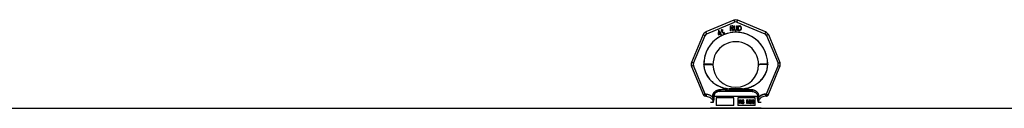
# Model space of a CAD drawing. Header units: millimetres. Extents: x 0 to 297, y 0 to 210.
# Tile 19 of 29: x 116.61 to 155.49, y 176.23 to 179.71. Entities that reach past the tile are written whole.
import ezdxf

# ---------------------------------------------------------------- set-up
doc = ezdxf.new("R2010")
doc.units = ezdxf.units.MM
doc.header["$LTSCALE"] = 16.335
doc.layers.get('0').update_dxf_attribs({"linetype": 'CONTINUOUS'})
doc.layers.add('001-M31079-X02', color=7, linetype='CONTINUOUS')
doc.layers.add('AXES_REF', color=7, linetype='CONTINUOUS')

msp = doc.modelspace()

# ---------------------------------------------------------------- linework, layer by layer
at = {"color": 7, "linetype": 'Continuous'}
msp.add_line((144.645, 176.228), (145.125, 176.228), dxfattribs=at)
at = {"layer": '001-M31079-X02', "color": 9, "linetype": 'Continuous'}
for p, q in [((144.808, 179.692), (143.706, 179.235)), ((143.737, 179.164), (144.839, 179.62)), ((144.931, 179.62), (146.033, 179.164)), ((146.063, 179.235), (144.961, 179.692)), ((143.598, 179.127), (143.141, 178.025)), ((143.215, 177.997), (143.672, 179.099)), ((146.098, 179.099), (146.554, 177.997)), ((146.171, 179.127), (146.628, 178.025)), ((143.141, 177.872), (143.61, 176.74)), ((143.683, 176.776), (143.215, 177.905)), ((143.625, 177.946), (143.625, 177.96)), ((146.554, 177.905), (146.086, 176.776)), ((146.145, 177.96), (146.145, 177.946)), ((146.159, 176.74), (146.628, 177.872)), ((144.241, 176.888), (144.233, 176.946)), ((145.529, 176.888), (144.241, 176.888)), ((144.623, 176.985), (144.628, 176.928)), ((144.623, 176.985), (144.628, 176.928)), ((145.142, 176.928), (145.146, 176.985)), ((145.146, 176.985), (145.142, 176.928)), ((145.536, 176.946), (145.529, 176.888)), ((145.529, 176.888), (145.536, 176.946)), ((143.683, 176.776), (143.683, 176.693)), ((143.71, 176.776), (143.683, 176.776)), ((143.71, 176.693), (143.683, 176.693)), ((143.71, 176.776), (143.71, 176.693)), ((143.973, 176.689), (143.973, 176.663)), ((145.745, 176.691), (144.024, 176.691)), ((145.796, 176.663), (145.797, 176.689)), ((146.086, 176.776), (146.059, 176.776)), ((146.059, 176.776), (146.059, 176.693)), ((146.086, 176.693), (146.059, 176.693)), ((146.086, 176.776), (146.086, 176.693)), ((143.988, 176.453), (143.885, 176.453)), ((145.885, 176.453), (145.781, 176.453))]:
    msp.add_line(p, q, dxfattribs=at)
at = {"layer": '001-M31079-X02', "color": 7, "linetype": 'Continuous'}
for p, q in [((144.197, 179.287), (144.186, 179.148)), ((144.215, 179.297), (144.197, 179.287)), ((144.206, 179.159), (144.214, 179.258)), ((144.214, 179.258), (144.255, 179.188)), ((144.272, 179.198), (144.215, 179.297)), ((144.301, 179.214), (144.272, 179.198)), ((144.322, 179.285), (144.299, 179.272)), ((144.299, 179.272), (144.307, 179.257)), ((144.314, 179.192), (144.301, 179.214)), ((144.319, 179.323), (144.305, 179.315)), ((144.305, 179.315), (144.322, 179.285)), ((144.33, 179.27), (144.307, 179.257)), ((144.336, 179.293), (144.319, 179.323)), ((144.33, 179.27), (144.373, 179.197)), ((144.368, 179.312), (144.336, 179.293)), ((144.345, 179.279), (144.376, 179.297)), ((144.383, 179.212), (144.345, 179.279)), ((144.368, 179.312), (144.376, 179.297)), ((144.383, 179.212), (144.392, 179.203)), ((144.405, 179.201), (144.392, 179.203)), ((144.422, 179.205), (144.405, 179.201)), ((144.422, 179.205), (144.43, 179.191)), ((144.666, 179.48), (144.666, 179.28)), ((144.666, 179.48), (144.746, 179.48)), ((144.686, 179.28), (144.666, 179.28)), ((144.686, 179.369), (144.686, 179.28)), ((144.743, 179.369), (144.686, 179.369)), ((144.743, 179.369), (144.77, 179.28)), ((144.763, 179.476), (144.746, 179.48)), ((144.763, 179.476), (144.776, 179.463)), ((144.776, 179.386), (144.763, 179.378)), ((144.793, 179.28), (144.763, 179.378)), ((144.793, 179.28), (144.77, 179.28)), ((144.776, 179.463), (144.786, 179.446)), ((144.786, 179.403), (144.776, 179.386)), ((144.786, 179.446), (144.79, 179.433)), ((144.79, 179.416), (144.786, 179.403)), ((144.79, 179.433), (144.79, 179.416)), ((144.82, 179.48), (144.82, 179.348)), ((144.82, 179.48), (144.84, 179.48)), ((144.82, 179.348), (144.823, 179.327)), ((144.823, 179.327), (144.83, 179.31)), ((144.83, 179.31), (144.843, 179.293)), ((144.84, 179.48), (144.84, 179.348)), ((144.84, 179.348), (144.843, 179.331)), ((144.843, 179.331), (144.85, 179.318)), ((144.856, 179.284), (144.843, 179.293)), ((144.85, 179.318), (144.86, 179.31)), ((144.873, 179.28), (144.856, 179.284)), ((144.873, 179.305), (144.86, 179.31)), ((144.873, 179.305), (144.886, 179.305)), ((144.886, 179.28), (144.873, 179.28)), ((144.9, 179.31), (144.886, 179.305)), ((144.903, 179.284), (144.886, 179.28)), ((144.91, 179.318), (144.9, 179.31)), ((144.916, 179.293), (144.903, 179.284)), ((144.916, 179.331), (144.91, 179.318)), ((144.92, 179.348), (144.916, 179.331)), ((144.93, 179.31), (144.916, 179.293)), ((144.92, 179.48), (144.92, 179.348)), ((144.92, 179.48), (144.94, 179.48)), ((144.936, 179.327), (144.93, 179.31)), ((144.936, 179.327), (144.94, 179.348)), ((144.94, 179.48), (144.94, 179.348)), ((144.966, 179.48), (144.966, 179.28)), ((144.966, 179.48), (145.046, 179.48)), ((145.046, 179.28), (144.966, 179.28)), ((145.063, 179.476), (145.046, 179.48)), ((145.063, 179.284), (145.046, 179.28)), ((145.076, 179.467), (145.063, 179.476)), ((145.076, 179.293), (145.063, 179.284)), ((145.076, 179.467), (145.09, 179.45)), ((145.09, 179.31), (145.076, 179.293)), ((145.09, 179.45), (145.096, 179.433)), ((145.096, 179.327), (145.09, 179.31)), ((145.1, 179.412), (145.096, 179.433)), ((145.096, 179.327), (145.1, 179.348)), ((145.1, 179.412), (145.1, 179.348)), ((144.186, 179.148), (144.198, 179.125)), ((144.198, 179.125), (144.268, 179.165)), ((144.255, 179.188), (144.206, 179.159)), ((144.268, 179.165), (144.295, 179.117)), ((144.314, 179.192), (144.285, 179.175)), ((144.315, 179.124), (144.285, 179.175)), ((144.295, 179.117), (144.315, 179.117)), ((144.373, 179.197), (144.387, 179.185)), ((144.387, 179.185), (144.4, 179.183)), ((144.4, 179.183), (144.411, 179.184)), ((144.43, 179.191), (144.411, 179.184)), ((143.625, 177.96), (143.625, 177.946)), ((146.145, 177.946), (146.145, 177.96)), ((143.973, 176.689), (143.973, 176.663)), ((145.797, 176.689), (145.796, 176.663))]:
    msp.add_line(p, q, dxfattribs=at)
at = {"layer": '001-M31079-X02', "color": 6, "linetype": 'Continuous'}
for p, q in [((144.686, 179.395), (144.686, 179.459)), ((144.75, 179.459), (144.686, 179.459)), ((144.75, 179.395), (144.686, 179.395)), ((144.75, 179.459), (144.76, 179.454)), ((144.76, 179.399), (144.75, 179.395)), ((144.76, 179.454), (144.766, 179.446)), ((144.766, 179.408), (144.76, 179.399)), ((144.766, 179.446), (144.77, 179.433)), ((144.77, 179.42), (144.766, 179.408)), ((144.77, 179.433), (144.77, 179.42)), ((144.986, 179.305), (144.986, 179.454)), ((145.046, 179.454), (144.986, 179.454)), ((145.046, 179.305), (144.986, 179.305)), ((145.046, 179.454), (145.06, 179.45)), ((145.06, 179.31), (145.046, 179.305)), ((145.06, 179.45), (145.07, 179.442)), ((145.07, 179.318), (145.06, 179.31)), ((145.07, 179.442), (145.076, 179.429)), ((145.076, 179.331), (145.07, 179.318)), ((145.076, 179.429), (145.08, 179.412)), ((145.08, 179.348), (145.076, 179.331)), ((145.08, 179.412), (145.08, 179.348)), ((144.024, 176.691), (144.025, 176.665)), ((144.114, 176.628), (144.114, 176.328)), ((144.805, 176.628), (144.114, 176.628)), ((144.805, 176.328), (144.805, 176.628)), ((145.655, 176.628), (144.965, 176.628)), ((144.965, 176.628), (144.965, 176.328)), ((145.035, 176.549), (145.09, 176.549)), ((145.035, 176.409), (145.035, 176.549)), ((145.04, 176.409), (145.04, 176.549)), ((145.092, 176.534), (145.048, 176.534)), ((145.048, 176.534), (145.048, 176.49)), ((145.048, 176.49), (145.092, 176.49)), ((145.052, 176.49), (145.052, 176.534)), ((145.095, 176.546), (145.085, 176.549)), ((145.087, 176.534), (145.093, 176.531)), ((145.093, 176.493), (145.087, 176.49)), ((145.1, 176.546), (145.09, 176.549)), ((145.092, 176.534), (145.098, 176.531)), ((145.098, 176.493), (145.092, 176.49)), ((145.098, 176.531), (145.093, 176.531)), ((145.093, 176.531), (145.097, 176.525)), ((145.097, 176.499), (145.093, 176.493)), ((145.098, 176.493), (145.093, 176.493)), ((145.1, 176.546), (145.095, 176.546)), ((145.104, 176.537), (145.095, 176.546)), ((145.095, 176.478), (145.104, 176.484)), ((145.1, 176.478), (145.095, 176.478)), ((145.114, 176.409), (145.095, 176.478)), ((145.102, 176.525), (145.097, 176.525)), ((145.097, 176.525), (145.1, 176.517)), ((145.1, 176.508), (145.097, 176.499)), ((145.102, 176.499), (145.097, 176.499)), ((145.098, 176.531), (145.102, 176.525)), ((145.102, 176.499), (145.098, 176.493)), ((145.108, 176.537), (145.1, 176.546)), ((145.104, 176.517), (145.1, 176.517)), ((145.1, 176.508), (145.1, 176.517)), ((145.104, 176.508), (145.1, 176.508)), ((145.1, 176.478), (145.108, 176.484)), ((145.119, 176.409), (145.1, 176.478)), ((145.102, 176.525), (145.104, 176.517)), ((145.104, 176.508), (145.102, 176.499)), ((145.108, 176.537), (145.104, 176.537)), ((145.11, 176.525), (145.104, 176.537)), ((145.104, 176.517), (145.104, 176.508)), ((145.104, 176.484), (145.11, 176.496)), ((145.108, 176.484), (145.104, 176.484)), ((145.115, 176.525), (145.108, 176.537)), ((145.108, 176.484), (145.115, 176.496)), ((145.115, 176.525), (145.11, 176.525)), ((145.112, 176.517), (145.11, 176.525)), ((145.11, 176.496), (145.112, 176.505)), ((145.115, 176.496), (145.11, 176.496)), ((145.117, 176.517), (145.112, 176.517)), ((145.112, 176.517), (145.112, 176.505)), ((145.117, 176.505), (145.112, 176.505)), ((145.117, 176.517), (145.115, 176.525)), ((145.115, 176.496), (145.117, 176.505)), ((145.117, 176.517), (145.117, 176.505)), ((145.139, 176.528), (145.137, 176.517)), ((145.141, 176.517), (145.137, 176.517)), ((145.137, 176.505), (145.137, 176.517)), ((145.141, 176.505), (145.137, 176.505)), ((145.137, 176.505), (145.139, 176.493)), ((145.147, 176.54), (145.139, 176.528)), ((145.143, 176.528), (145.139, 176.528)), ((145.143, 176.493), (145.139, 176.493)), ((145.139, 176.493), (145.147, 176.481)), ((145.143, 176.528), (145.141, 176.517)), ((145.141, 176.517), (145.141, 176.505)), ((145.141, 176.505), (145.143, 176.493)), ((145.152, 176.54), (145.143, 176.528)), ((145.143, 176.493), (145.152, 176.481)), ((145.155, 176.546), (145.147, 176.54)), ((145.152, 176.54), (145.147, 176.54)), ((145.152, 176.481), (145.147, 176.481)), ((145.147, 176.481), (145.155, 176.475)), ((145.149, 176.514), (145.151, 176.522)), ((145.154, 176.514), (145.149, 176.514)), ((145.149, 176.514), (145.149, 176.508)), ((145.154, 176.508), (145.149, 176.508)), ((145.151, 176.499), (145.149, 176.508)), ((145.151, 176.522), (145.157, 176.528)), ((145.156, 176.522), (145.151, 176.522)), ((145.156, 176.499), (145.151, 176.499)), ((145.157, 176.493), (145.151, 176.499)), ((145.16, 176.546), (145.152, 176.54)), ((145.152, 176.481), (145.16, 176.475)), ((145.154, 176.514), (145.156, 176.522)), ((145.154, 176.508), (145.154, 176.514)), ((145.156, 176.499), (145.154, 176.508)), ((145.164, 176.549), (145.155, 176.546)), ((145.16, 176.546), (145.155, 176.546)), ((145.156, 176.522), (145.162, 176.528)), ((145.162, 176.493), (145.156, 176.499)), ((145.157, 176.528), (145.164, 176.531)), ((145.162, 176.528), (145.157, 176.528)), ((145.162, 176.493), (145.157, 176.493)), ((145.164, 176.49), (145.157, 176.493)), ((145.168, 176.549), (145.16, 176.546)), ((145.162, 176.528), (145.168, 176.531)), ((145.168, 176.49), (145.162, 176.493)), ((145.179, 176.549), (145.164, 176.549)), ((145.181, 176.531), (145.164, 176.531)), ((145.181, 176.49), (145.164, 176.49)), ((145.184, 176.546), (145.174, 176.549)), ((145.176, 176.531), (145.182, 176.528)), ((145.186, 176.487), (145.176, 176.49)), ((145.189, 176.546), (145.179, 176.549)), ((145.181, 176.531), (145.187, 176.528)), ((145.191, 176.487), (145.181, 176.49)), ((145.187, 176.528), (145.182, 176.528)), ((145.182, 176.528), (145.186, 176.522)), ((145.189, 176.546), (145.184, 176.546)), ((145.193, 176.537), (145.184, 176.546)), ((145.191, 176.522), (145.186, 176.522)), ((145.186, 176.522), (145.189, 176.517)), ((145.191, 176.487), (145.186, 176.487)), ((145.195, 176.481), (145.186, 176.487)), ((145.187, 176.528), (145.191, 176.522)), ((145.197, 176.537), (145.189, 176.546)), ((145.189, 176.517), (145.206, 176.517)), ((145.191, 176.522), (145.193, 176.517)), ((145.199, 176.481), (145.191, 176.487)), ((145.197, 176.537), (145.193, 176.537)), ((145.199, 176.525), (145.193, 176.537)), ((145.199, 176.481), (145.195, 176.481)), ((145.203, 176.469), (145.195, 176.481)), ((145.204, 176.525), (145.197, 176.537)), ((145.204, 176.525), (145.199, 176.525)), ((145.201, 176.517), (145.199, 176.525)), ((145.208, 176.469), (145.199, 176.481)), ((145.206, 176.517), (145.204, 176.525)), ((145.346, 176.549), (145.323, 176.549)), ((145.323, 176.409), (145.323, 176.549)), ((145.328, 176.549), (145.328, 176.409)), ((145.34, 176.519), (145.335, 176.519)), ((145.335, 176.519), (145.335, 176.409)), ((145.335, 176.519), (145.364, 176.409)), ((145.34, 176.409), (145.34, 176.519)), ((145.34, 176.519), (145.369, 176.409)), ((145.373, 176.424), (145.342, 176.549)), ((145.377, 176.424), (145.346, 176.549)), ((145.404, 176.549), (145.373, 176.424)), ((145.408, 176.549), (145.377, 176.424)), ((145.381, 176.409), (145.41, 176.519)), ((145.386, 176.409), (145.415, 176.519)), ((145.427, 176.549), (145.404, 176.549)), ((145.415, 176.519), (145.41, 176.519)), ((145.41, 176.409), (145.41, 176.519)), ((145.415, 176.519), (145.415, 176.409)), ((145.422, 176.549), (145.422, 176.409)), ((145.427, 176.409), (145.427, 176.549)), ((145.443, 176.528), (145.441, 176.517)), ((145.456, 176.517), (145.441, 176.517)), ((145.451, 176.54), (145.443, 176.528)), ((145.448, 176.528), (145.443, 176.528)), ((145.448, 176.528), (145.446, 176.517)), ((145.456, 176.54), (145.448, 176.528)), ((145.46, 176.546), (145.451, 176.54)), ((145.456, 176.54), (145.451, 176.54)), ((145.451, 176.517), (145.456, 176.525)), ((145.464, 176.546), (145.456, 176.54)), ((145.456, 176.525), (145.462, 176.531)), ((145.456, 176.517), (145.46, 176.525)), ((145.46, 176.525), (145.456, 176.525)), ((145.474, 176.549), (145.46, 176.546)), ((145.464, 176.546), (145.46, 176.546)), ((145.46, 176.525), (145.466, 176.531)), ((145.462, 176.531), (145.472, 176.534)), ((145.466, 176.531), (145.462, 176.531)), ((145.479, 176.549), (145.464, 176.546)), ((145.466, 176.531), (145.477, 176.534)), ((145.485, 176.534), (145.472, 176.534)), ((145.485, 176.487), (145.472, 176.487)), ((145.472, 176.475), (145.472, 176.487)), ((145.483, 176.549), (145.474, 176.549)), ((145.477, 176.487), (145.477, 176.475)), ((145.493, 176.546), (145.478, 176.549)), ((145.48, 176.534), (145.491, 176.531)), ((145.493, 176.493), (145.48, 176.487)), ((145.497, 176.546), (145.483, 176.549)), ((145.485, 176.534), (145.495, 176.531)), ((145.497, 176.493), (145.485, 176.487)), ((145.495, 176.531), (145.491, 176.531)), ((145.491, 176.531), (145.497, 176.525)), ((145.497, 176.546), (145.493, 176.546)), ((145.501, 176.54), (145.493, 176.546)), ((145.497, 176.499), (145.493, 176.493)), ((145.497, 176.493), (145.493, 176.493)), ((145.495, 176.531), (145.502, 176.525)), ((145.506, 176.54), (145.497, 176.546)), ((145.502, 176.525), (145.497, 176.525)), ((145.497, 176.525), (145.501, 176.517)), ((145.501, 176.511), (145.497, 176.499)), ((145.502, 176.499), (145.497, 176.493)), ((145.502, 176.499), (145.497, 176.499)), ((145.497, 176.481), (145.505, 176.49)), ((145.502, 176.481), (145.497, 176.481)), ((145.507, 176.475), (145.497, 176.481)), ((145.506, 176.54), (145.501, 176.54)), ((145.509, 176.528), (145.501, 176.54)), ((145.506, 176.517), (145.501, 176.517)), ((145.501, 176.511), (145.501, 176.517)), ((145.506, 176.511), (145.501, 176.511)), ((145.502, 176.525), (145.506, 176.517)), ((145.506, 176.511), (145.502, 176.499)), ((145.502, 176.481), (145.51, 176.49)), ((145.512, 176.475), (145.502, 176.481)), ((145.505, 176.49), (145.509, 176.499)), ((145.51, 176.49), (145.505, 176.49)), ((145.514, 176.528), (145.506, 176.54)), ((145.506, 176.517), (145.506, 176.511)), ((145.514, 176.528), (145.509, 176.528)), ((145.511, 176.517), (145.509, 176.528)), ((145.509, 176.499), (145.511, 176.511)), ((145.514, 176.499), (145.509, 176.499)), ((145.51, 176.49), (145.514, 176.499)), ((145.516, 176.517), (145.511, 176.517)), ((145.511, 176.517), (145.511, 176.511)), ((145.516, 176.511), (145.511, 176.511)), ((145.516, 176.517), (145.514, 176.528)), ((145.514, 176.499), (145.516, 176.511)), ((145.516, 176.511), (145.516, 176.517)), ((145.532, 176.511), (145.53, 176.49)), ((145.535, 176.49), (145.53, 176.49)), ((145.53, 176.469), (145.53, 176.49)), ((145.536, 176.525), (145.532, 176.511)), ((145.537, 176.511), (145.532, 176.511)), ((145.537, 176.511), (145.535, 176.49)), ((145.535, 176.49), (145.535, 176.469)), ((145.542, 176.537), (145.536, 176.525)), ((145.541, 176.525), (145.536, 176.525)), ((145.541, 176.525), (145.537, 176.511)), ((145.54, 176.49), (145.542, 176.508)), ((145.553, 176.496), (145.54, 176.484)), ((145.545, 176.49), (145.54, 176.49)), ((145.54, 176.49), (145.54, 176.484)), ((145.545, 176.484), (145.54, 176.484)), ((145.547, 176.537), (145.541, 176.525)), ((145.553, 176.546), (145.542, 176.537)), ((145.547, 176.537), (145.542, 176.537)), ((145.542, 176.508), (145.545, 176.517)), ((145.547, 176.508), (145.542, 176.508)), ((145.545, 176.517), (145.549, 176.525)), ((145.549, 176.517), (145.545, 176.517)), ((145.545, 176.49), (145.547, 176.508)), ((145.557, 176.496), (145.545, 176.484)), ((145.545, 176.484), (145.545, 176.49)), ((145.557, 176.546), (145.547, 176.537)), ((145.547, 176.508), (145.549, 176.517)), ((145.549, 176.525), (145.555, 176.531)), ((145.549, 176.517), (145.553, 176.525)), ((145.553, 176.525), (145.549, 176.525)), ((145.549, 176.475), (145.555, 176.481)), ((145.563, 176.549), (145.553, 176.546)), ((145.557, 176.546), (145.553, 176.546)), ((145.553, 176.525), (145.559, 176.531)), ((145.563, 176.499), (145.553, 176.496)), ((145.557, 176.496), (145.553, 176.496)), ((145.553, 176.475), (145.559, 176.481)), ((145.555, 176.531), (145.561, 176.534)), ((145.559, 176.531), (145.555, 176.531)), ((145.555, 176.481), (145.561, 176.484)), ((145.559, 176.481), (145.555, 176.481)), ((145.568, 176.549), (145.557, 176.546)), ((145.568, 176.499), (145.557, 176.496)), ((145.559, 176.531), (145.566, 176.534)), ((145.559, 176.481), (145.566, 176.484)), ((145.578, 176.534), (145.561, 176.534)), ((145.58, 176.484), (145.561, 176.484)), ((145.576, 176.549), (145.563, 176.549)), ((145.578, 176.499), (145.563, 176.499)), ((145.582, 176.546), (145.571, 176.549)), ((145.573, 176.534), (145.58, 176.531)), ((145.584, 176.496), (145.573, 176.499)), ((145.586, 176.546), (145.576, 176.549)), ((145.576, 176.484), (145.582, 176.481)), ((145.578, 176.534), (145.584, 176.531)), ((145.588, 176.496), (145.578, 176.499)), ((145.584, 176.531), (145.58, 176.531)), ((145.58, 176.531), (145.586, 176.525)), ((145.58, 176.484), (145.586, 176.481)), ((145.586, 176.546), (145.582, 176.546)), ((145.592, 176.537), (145.582, 176.546)), ((145.586, 176.481), (145.582, 176.481)), ((145.582, 176.481), (145.588, 176.475)), ((145.584, 176.531), (145.591, 176.525)), ((145.588, 176.496), (145.584, 176.496)), ((145.594, 176.487), (145.584, 176.496)), ((145.597, 176.537), (145.586, 176.546)), ((145.591, 176.525), (145.586, 176.525)), ((145.586, 176.525), (145.59, 176.517)), ((145.586, 176.481), (145.593, 176.475)), ((145.599, 176.487), (145.588, 176.496)), ((145.605, 176.517), (145.59, 176.517)), ((145.591, 176.525), (145.595, 176.517)), ((145.597, 176.537), (145.592, 176.537)), ((145.598, 176.525), (145.592, 176.537)), ((145.594, 176.487), (145.599, 176.487)), ((145.6, 176.478), (145.594, 176.487)), ((145.603, 176.525), (145.597, 176.537)), ((145.603, 176.525), (145.598, 176.525)), ((145.6, 176.517), (145.598, 176.525)), ((145.605, 176.478), (145.599, 176.487)), ((145.605, 176.478), (145.6, 176.478)), ((145.605, 176.463), (145.6, 176.478)), ((145.605, 176.517), (145.603, 176.525)), ((145.609, 176.463), (145.605, 176.478)), ((145.655, 176.328), (145.655, 176.628)), ((145.745, 176.691), (145.745, 176.665)), ((145.885, 176.228), (143.885, 176.228)), ((144.805, 176.328), (144.114, 176.328)), ((145.655, 176.328), (144.965, 176.328)), ((145.052, 176.409), (145.035, 176.409)), ((145.088, 176.472), (145.048, 176.472)), ((145.048, 176.472), (145.048, 176.409)), ((145.052, 176.472), (145.052, 176.409)), ((145.083, 176.472), (145.1, 176.409)), ((145.088, 176.472), (145.104, 176.409)), ((145.119, 176.409), (145.1, 176.409)), ((145.148, 176.448), (145.131, 176.448)), ((145.131, 176.448), (145.133, 176.436)), ((145.137, 176.436), (145.133, 176.436)), ((145.133, 176.436), (145.139, 176.421)), ((145.135, 176.448), (145.137, 176.436)), ((145.137, 176.436), (145.143, 176.421)), ((145.143, 176.421), (145.139, 176.421)), ((145.139, 176.421), (145.149, 176.412)), ((145.145, 176.439), (145.143, 176.448)), ((145.143, 176.421), (145.154, 176.412)), ((145.15, 176.439), (145.145, 176.439)), ((145.151, 176.43), (145.145, 176.439)), ((145.15, 176.439), (145.148, 176.448)), ((145.154, 176.412), (145.149, 176.412)), ((145.149, 176.412), (145.16, 176.409)), ((145.156, 176.43), (145.15, 176.439)), ((145.156, 176.43), (145.151, 176.43)), ((145.16, 176.427), (145.151, 176.43)), ((145.154, 176.412), (145.164, 176.409)), ((145.16, 176.475), (145.155, 176.475)), ((145.155, 176.475), (145.164, 176.472)), ((145.164, 176.427), (145.156, 176.43)), ((145.16, 176.475), (145.168, 176.472)), ((145.181, 176.427), (145.16, 176.427)), ((145.181, 176.409), (145.16, 176.409)), ((145.181, 176.472), (145.164, 176.472)), ((145.176, 176.472), (145.184, 176.469)), ((145.184, 176.43), (145.176, 176.427)), ((145.176, 176.409), (145.186, 176.412)), ((145.181, 176.472), (145.189, 176.469)), ((145.189, 176.43), (145.181, 176.427)), ((145.181, 176.409), (145.191, 176.412)), ((145.189, 176.469), (145.184, 176.469)), ((145.184, 176.469), (145.191, 176.463)), ((145.191, 176.436), (145.184, 176.43)), ((145.189, 176.43), (145.184, 176.43)), ((145.186, 176.412), (145.195, 176.418)), ((145.191, 176.412), (145.186, 176.412)), ((145.189, 176.469), (145.195, 176.463)), ((145.195, 176.436), (145.189, 176.43)), ((145.195, 176.463), (145.191, 176.463)), ((145.191, 176.463), (145.195, 176.454)), ((145.195, 176.445), (145.191, 176.436)), ((145.195, 176.436), (145.191, 176.436)), ((145.191, 176.412), (145.199, 176.418)), ((145.195, 176.463), (145.199, 176.454)), ((145.199, 176.454), (145.195, 176.454)), ((145.195, 176.445), (145.195, 176.454)), ((145.199, 176.445), (145.195, 176.436)), ((145.199, 176.445), (145.195, 176.445)), ((145.195, 176.418), (145.203, 176.43)), ((145.199, 176.418), (145.195, 176.418)), ((145.199, 176.454), (145.199, 176.445)), ((145.199, 176.418), (145.208, 176.43)), ((145.208, 176.469), (145.203, 176.469)), ((145.207, 176.457), (145.203, 176.469)), ((145.203, 176.43), (145.207, 176.442)), ((145.208, 176.43), (145.203, 176.43)), ((145.212, 176.457), (145.207, 176.457)), ((145.207, 176.457), (145.207, 176.442)), ((145.212, 176.442), (145.207, 176.442)), ((145.212, 176.457), (145.208, 176.469)), ((145.208, 176.43), (145.212, 176.442)), ((145.212, 176.442), (145.212, 176.457)), ((145.34, 176.409), (145.323, 176.409)), ((145.386, 176.409), (145.364, 176.409)), ((145.377, 176.424), (145.373, 176.424)), ((145.427, 176.409), (145.41, 176.409)), ((145.454, 176.442), (145.439, 176.442)), ((145.439, 176.442), (145.441, 176.433)), ((145.446, 176.433), (145.441, 176.433)), ((145.441, 176.433), (145.445, 176.424)), ((145.444, 176.442), (145.446, 176.433)), ((145.45, 176.424), (145.445, 176.424)), ((145.445, 176.424), (145.451, 176.418)), ((145.446, 176.433), (145.45, 176.424)), ((145.451, 176.436), (145.449, 176.442)), ((145.45, 176.424), (145.456, 176.418)), ((145.456, 176.436), (145.451, 176.436)), ((145.456, 176.43), (145.451, 176.436)), ((145.456, 176.418), (145.451, 176.418)), ((145.451, 176.418), (145.46, 176.412)), ((145.456, 176.436), (145.454, 176.442)), ((145.46, 176.43), (145.456, 176.436)), ((145.46, 176.43), (145.456, 176.43)), ((145.46, 176.427), (145.456, 176.43)), ((145.456, 176.418), (145.464, 176.412)), ((145.464, 176.427), (145.46, 176.43)), ((145.464, 176.427), (145.46, 176.427)), ((145.47, 176.424), (145.46, 176.427)), ((145.464, 176.412), (145.46, 176.412)), ((145.46, 176.412), (145.468, 176.409)), ((145.475, 176.424), (145.464, 176.427)), ((145.464, 176.412), (145.473, 176.409)), ((145.489, 176.409), (145.468, 176.409)), ((145.487, 176.424), (145.47, 176.424)), ((145.485, 176.475), (145.472, 176.475)), ((145.48, 176.475), (145.493, 176.472)), ((145.493, 176.427), (145.482, 176.424)), ((145.485, 176.475), (145.497, 176.472)), ((145.485, 176.409), (145.493, 176.412)), ((145.497, 176.427), (145.487, 176.424)), ((145.489, 176.409), (145.497, 176.412)), ((145.497, 176.472), (145.493, 176.472)), ((145.493, 176.472), (145.499, 176.466)), ((145.497, 176.43), (145.493, 176.427)), ((145.497, 176.427), (145.493, 176.427)), ((145.493, 176.412), (145.501, 176.418)), ((145.497, 176.412), (145.493, 176.412)), ((145.497, 176.472), (145.504, 176.466)), ((145.501, 176.436), (145.497, 176.43)), ((145.502, 176.43), (145.497, 176.427)), ((145.502, 176.43), (145.497, 176.43)), ((145.497, 176.412), (145.506, 176.418)), ((145.504, 176.466), (145.499, 176.466)), ((145.499, 176.466), (145.503, 176.454)), ((145.503, 176.442), (145.501, 176.436)), ((145.506, 176.436), (145.501, 176.436)), ((145.501, 176.418), (145.507, 176.424)), ((145.506, 176.418), (145.501, 176.418)), ((145.506, 176.436), (145.502, 176.43)), ((145.508, 176.454), (145.503, 176.454)), ((145.503, 176.442), (145.503, 176.454)), ((145.508, 176.442), (145.503, 176.442)), ((145.504, 176.466), (145.508, 176.454)), ((145.508, 176.442), (145.506, 176.436)), ((145.506, 176.418), (145.512, 176.424)), ((145.512, 176.475), (145.507, 176.475)), ((145.511, 176.466), (145.507, 176.475)), ((145.507, 176.424), (145.511, 176.433)), ((145.512, 176.424), (145.507, 176.424)), ((145.508, 176.454), (145.508, 176.442)), ((145.516, 176.466), (145.511, 176.466)), ((145.513, 176.454), (145.511, 176.466)), ((145.511, 176.433), (145.513, 176.442)), ((145.511, 176.433), (145.516, 176.433)), ((145.516, 176.466), (145.512, 176.475)), ((145.512, 176.424), (145.516, 176.433)), ((145.518, 176.454), (145.513, 176.454)), ((145.513, 176.454), (145.513, 176.442)), ((145.518, 176.442), (145.513, 176.442)), ((145.518, 176.454), (145.516, 176.466)), ((145.516, 176.433), (145.518, 176.442)), ((145.518, 176.442), (145.518, 176.454)), ((145.535, 176.469), (145.53, 176.469)), ((145.53, 176.469), (145.532, 176.448)), ((145.537, 176.448), (145.532, 176.448)), ((145.532, 176.448), (145.536, 176.433)), ((145.535, 176.469), (145.537, 176.448)), ((145.541, 176.433), (145.536, 176.433)), ((145.536, 176.433), (145.542, 176.421)), ((145.537, 176.448), (145.541, 176.433)), ((145.541, 176.433), (145.547, 176.421)), ((145.542, 176.46), (145.545, 176.469)), ((145.547, 176.46), (145.542, 176.46)), ((145.542, 176.46), (145.542, 176.451)), ((145.547, 176.451), (145.542, 176.451)), ((145.545, 176.442), (145.542, 176.451)), ((145.547, 176.421), (145.542, 176.421)), ((145.542, 176.421), (145.553, 176.412)), ((145.545, 176.469), (145.549, 176.475)), ((145.549, 176.469), (145.545, 176.469)), ((145.549, 176.442), (145.545, 176.442)), ((145.549, 176.433), (145.545, 176.442)), ((145.547, 176.46), (145.549, 176.469)), ((145.547, 176.451), (145.547, 176.46)), ((145.549, 176.442), (145.547, 176.451)), ((145.547, 176.421), (145.557, 176.412)), ((145.549, 176.469), (145.553, 176.475)), ((145.553, 176.475), (145.549, 176.475)), ((145.553, 176.433), (145.549, 176.442)), ((145.553, 176.433), (145.549, 176.433)), ((145.555, 176.427), (145.549, 176.433)), ((145.559, 176.427), (145.553, 176.433)), ((145.557, 176.412), (145.553, 176.412)), ((145.553, 176.412), (145.563, 176.409)), ((145.559, 176.427), (145.555, 176.427)), ((145.561, 176.424), (145.555, 176.427)), ((145.557, 176.412), (145.568, 176.409)), ((145.566, 176.424), (145.559, 176.427)), ((145.58, 176.424), (145.561, 176.424)), ((145.578, 176.409), (145.563, 176.409)), ((145.573, 176.409), (145.584, 176.412)), ((145.582, 176.427), (145.576, 176.424)), ((145.578, 176.409), (145.588, 176.412)), ((145.586, 176.427), (145.58, 176.424)), ((145.588, 176.433), (145.582, 176.427)), ((145.586, 176.427), (145.582, 176.427)), ((145.584, 176.412), (145.594, 176.421)), ((145.588, 176.412), (145.584, 176.412)), ((145.593, 176.433), (145.586, 176.427)), ((145.593, 176.475), (145.588, 176.475)), ((145.588, 176.475), (145.592, 176.469)), ((145.592, 176.442), (145.588, 176.433)), ((145.593, 176.433), (145.588, 176.433)), ((145.588, 176.412), (145.599, 176.421)), ((145.597, 176.469), (145.592, 176.469)), ((145.592, 176.469), (145.594, 176.46)), ((145.594, 176.451), (145.592, 176.442)), ((145.597, 176.442), (145.592, 176.442)), ((145.593, 176.475), (145.597, 176.469)), ((145.597, 176.442), (145.593, 176.433)), ((145.594, 176.46), (145.599, 176.46)), ((145.594, 176.451), (145.594, 176.46)), ((145.599, 176.451), (145.594, 176.451)), ((145.594, 176.421), (145.6, 176.433)), ((145.599, 176.421), (145.594, 176.421)), ((145.597, 176.469), (145.599, 176.46)), ((145.599, 176.451), (145.597, 176.442)), ((145.599, 176.46), (145.599, 176.451)), ((145.599, 176.421), (145.605, 176.433)), ((145.6, 176.433), (145.605, 176.448)), ((145.605, 176.433), (145.6, 176.433)), ((145.609, 176.463), (145.605, 176.463)), ((145.605, 176.463), (145.605, 176.448)), ((145.605, 176.433), (145.609, 176.448)), ((145.609, 176.448), (145.605, 176.448)), ((145.609, 176.448), (145.609, 176.463))]:
    msp.add_line(p, q, dxfattribs=at)
at = {"layer": '001-M31079-X02', "color": 9, "linetype": 'Continuous'}
for centre, radius, start, end in [((144.885, 179.507), 0.2, 67.5, 112.5), ((144.885, 179.51), 0.12, 67.5027, 112.4973), ((143.782, 179.05), 0.2, 112.5, 157.5), ((145.987, 179.05), 0.2, 22.5, 67.5), ((143.782, 179.053), 0.12, 112.5027, 157.4973), ((145.987, 179.053), 0.12, 22.5027, 67.4973), ((143.326, 177.948), 0.2, 157.5, 202.5), ((143.326, 177.951), 0.12, 157.5027, 202.4973), ((144.885, 177.948), 0.9, 180.6298, 359.3702), ((146.443, 177.951), 0.12, 337.5027, 22.4973), ((146.443, 177.948), 0.2, 337.5, 22.5), ((144.885, 287.235), 110.251, 269.86427, 270.13573), ((143.683, 176.773), 0.08, 202.5, 270), ((146.086, 176.773), 0.08, 270, 337.5)]:
    msp.add_arc(centre, radius, start, end, dxfattribs=at)
at = {"layer": '001-M31079-X02', "color": 7, "linetype": 'Continuous'}
for start, end in [(0, 180.6298), (359.3702, 360)]:
    msp.add_arc((144.885, 177.96), 1.26, start, end, dxfattribs=at)
at = {"layer": '001-M31079-X02', "color": 6, "linetype": 'Continuous'}
msp.add_arc((144.885, 177.948), 0.9, 359.3702, 180.6298, dxfattribs=at)
at = {"layer": '001-M31079-X02', "color": 9, "linetype": 'Continuous'}
for points, knots in [([(144.808, 179.692), (144.809, 179.692), (144.81, 179.686), (144.813, 179.682), (144.816, 179.675), (144.82, 179.666), (144.824, 179.656), (144.829, 179.645), (144.834, 179.633), (144.837, 179.625), (144.839, 179.62)], [0, 0, 0, 0, 0.059983, 0.133152, 0.232556, 0.355295, 0.497786, 0.655866, 0.824917, 1, 1, 1, 1]), ([(144.931, 179.62), (144.932, 179.625), (144.936, 179.633), (144.941, 179.645), (144.945, 179.656), (144.95, 179.666), (144.953, 179.675), (144.956, 179.682), (144.959, 179.686), (144.96, 179.692), (144.961, 179.692)], [0, 0, 0, 0, 0.175075, 0.344128, 0.502209, 0.644701, 0.767442, 0.866847, 0.940017, 1, 1, 1, 1]), ([(146.145, 177.96), (146.145, 177.998), (146.141, 178.073), (146.126, 178.185), (146.101, 178.296), (146.066, 178.404), (146.021, 178.508), (145.968, 178.607), (145.905, 178.702), (145.835, 178.79), (145.756, 178.872), (145.671, 178.947), (145.58, 179.013), (145.482, 179.071), (145.38, 179.12), (145.274, 179.16), (145.165, 179.19), (145.054, 179.21), (144.941, 179.221), (144.828, 179.221), (144.715, 179.21), (144.604, 179.19), (144.495, 179.16), (144.389, 179.12), (144.287, 179.071), (144.19, 179.013), (144.098, 178.947), (144.013, 178.872), (143.935, 178.79), (143.864, 178.702), (143.802, 178.607), (143.748, 178.508), (143.703, 178.404), (143.668, 178.296), (143.643, 178.185), (143.628, 178.073), (143.625, 177.998), (143.625, 177.96)], [0, 0, 0, 0, 0.028575, 0.057156, 0.085737, 0.114317, 0.142895, 0.171472, 0.200048, 0.228622, 0.257194, 0.285764, 0.314333, 0.342901, 0.371466, 0.400031, 0.428594, 0.457157, 0.485719, 0.514281, 0.542844, 0.571406, 0.59997, 0.628534, 0.6571, 0.685667, 0.714236, 0.742807, 0.771379, 0.799953, 0.828529, 0.857106, 0.885684, 0.914264, 0.942844, 0.971426, 1, 1, 1, 1]), ([(143.737, 179.164), (143.735, 179.168), (143.731, 179.176), (143.726, 179.188), (143.722, 179.199), (143.717, 179.21), (143.714, 179.218), (143.711, 179.226), (143.708, 179.23), (143.707, 179.236), (143.706, 179.235)], [0, 0, 0, 0, 0.175076, 0.344129, 0.50221, 0.644702, 0.767443, 0.866847, 0.940017, 1, 1, 1, 1]), ([(146.063, 179.235), (146.062, 179.236), (146.061, 179.23), (146.058, 179.226), (146.056, 179.218), (146.052, 179.21), (146.048, 179.199), (146.043, 179.188), (146.038, 179.176), (146.034, 179.168), (146.033, 179.164)], [0, 0, 0, 0, 0.059982, 0.133151, 0.232555, 0.355294, 0.497785, 0.655865, 0.824916, 1, 1, 1, 1]), ([(143.598, 179.127), (143.598, 179.128), (143.603, 179.125), (143.608, 179.124), (143.616, 179.121), (143.625, 179.118), (143.635, 179.114), (143.647, 179.109), (143.659, 179.104), (143.667, 179.101), (143.672, 179.099)], [0, 0, 0, 0, 0.060939, 0.13446, 0.234172, 0.357122, 0.499648, 0.657498, 0.82596, 1, 1, 1, 1]), ([(146.171, 179.127), (146.171, 179.128), (146.166, 179.125), (146.161, 179.124), (146.153, 179.121), (146.144, 179.118), (146.134, 179.114), (146.122, 179.109), (146.11, 179.104), (146.102, 179.101), (146.098, 179.099)], [0, 0, 0, 0, 0.060939, 0.13446, 0.234172, 0.357122, 0.499648, 0.657499, 0.82596, 1, 1, 1, 1]), ([(143.215, 177.997), (143.211, 177.999), (143.202, 178.002), (143.19, 178.007), (143.179, 178.012), (143.168, 178.016), (143.159, 178.019), (143.152, 178.022), (143.147, 178.023), (143.142, 178.026), (143.141, 178.025)], [0, 0, 0, 0, 0.174033, 0.342496, 0.500347, 0.642875, 0.765826, 0.865539, 0.93906, 1, 1, 1, 1]), ([(143.215, 177.905), (143.211, 177.903), (143.202, 177.9), (143.19, 177.894), (143.178, 177.889), (143.168, 177.885), (143.159, 177.881), (143.151, 177.877), (143.147, 177.874), (143.141, 177.873), (143.141, 177.872)], [0, 0, 0, 0, 0.172813, 0.340679, 0.498422, 0.641178, 0.764549, 0.864741, 0.938687, 1, 1, 1, 1]), ([(143.985, 177.948), (143.985, 177.952), (143.972, 177.95), (143.961, 177.953), (143.943, 177.954), (143.922, 177.955), (143.896, 177.956), (143.866, 177.957), (143.833, 177.958), (143.795, 177.959), (143.755, 177.959), (143.713, 177.96), (143.669, 177.96), (143.639, 177.96), (143.625, 177.96)], [0, 0, 0, 0, 0.02982, 0.064811, 0.111629, 0.171497, 0.24316, 0.326315, 0.419777, 0.524502, 0.635428, 0.753215, 0.877723, 1, 1, 1, 1]), ([(143.625, 177.96), (143.639, 177.96), (143.668, 177.96), (143.71, 177.96), (143.75, 177.959), (143.789, 177.959), (143.825, 177.958), (143.858, 177.957), (143.889, 177.956), (143.916, 177.955), (143.94, 177.954), (143.958, 177.953), (143.972, 177.952), (143.979, 177.95), (143.985, 177.949), (143.985, 177.948)], [0, 0, 0, 0, 0.119288, 0.238247, 0.350571, 0.45599, 0.557349, 0.651027, 0.736645, 0.812439, 0.877767, 0.929425, 0.967654, 0.991452, 1, 1, 1, 1]), ([(143.625, 177.946), (143.646, 177.947), (143.69, 177.947), (143.756, 177.947), (143.819, 177.947), (143.868, 177.946), (143.902, 177.945), (143.924, 177.944), (143.943, 177.944), (143.958, 177.943), (143.969, 177.942), (143.978, 177.941), (143.982, 177.94), (143.985, 177.939), (143.985, 177.938)], [0, 0, 0, 0, 0.180599, 0.365648, 0.544133, 0.703922, 0.773279, 0.834152, 0.885712, 0.927563, 0.95952, 0.981825, 0.994942, 1, 1, 1, 1]), ([(143.625, 177.946), (143.625, 177.881), (143.642, 177.752), (143.71, 177.569), (143.812, 177.405), (143.943, 177.266), (144.096, 177.154), (144.264, 177.07), (144.441, 177.014), (144.562, 176.992), (144.623, 176.985)], [0, 0, 0, 0, 0.128514, 0.256351, 0.383132, 0.508688, 0.633005, 0.756182, 0.878418, 1, 1, 1, 1]), ([(145.146, 176.985), (145.207, 176.992), (145.328, 177.014), (145.506, 177.07), (145.673, 177.154), (145.826, 177.266), (145.957, 177.405), (146.06, 177.569), (146.127, 177.752), (146.144, 177.881), (146.145, 177.946)], [0, 0, 0, 0, 0.121582, 0.243818, 0.366995, 0.491312, 0.616868, 0.743649, 0.871486, 1, 1, 1, 1]), ([(146.145, 177.96), (146.13, 177.96), (146.102, 177.96), (146.059, 177.96), (146.019, 177.959), (145.981, 177.959), (145.944, 177.958), (145.911, 177.957), (145.88, 177.956), (145.853, 177.955), (145.83, 177.954), (145.811, 177.953), (145.797, 177.952), (145.79, 177.95), (145.784, 177.949), (145.784, 177.948)], [0, 0, 0, 0, 0.119287, 0.238247, 0.350571, 0.45599, 0.557349, 0.651027, 0.736645, 0.812439, 0.877767, 0.929425, 0.967654, 0.991452, 1, 1, 1, 1]), ([(145.784, 177.948), (145.784, 177.952), (145.797, 177.95), (145.808, 177.953), (145.826, 177.954), (145.847, 177.955), (145.873, 177.956), (145.903, 177.957), (145.937, 177.958), (145.974, 177.959), (146.014, 177.959), (146.056, 177.96), (146.1, 177.96), (146.13, 177.96), (146.145, 177.96)], [0, 0, 0, 0, 0.02982, 0.064811, 0.11163, 0.171497, 0.243161, 0.326316, 0.419778, 0.524502, 0.635429, 0.753216, 0.877724, 1, 1, 1, 1]), ([(146.145, 177.946), (146.123, 177.947), (146.079, 177.947), (146.013, 177.947), (145.951, 177.947), (145.902, 177.946), (145.867, 177.945), (145.845, 177.944), (145.826, 177.944), (145.811, 177.943), (145.8, 177.942), (145.791, 177.941), (145.787, 177.94), (145.785, 177.939), (145.785, 177.938)], [0, 0, 0, 0, 0.180599, 0.365648, 0.544133, 0.703922, 0.773279, 0.834152, 0.885712, 0.927563, 0.95952, 0.981825, 0.994942, 1, 1, 1, 1]), ([(146.554, 177.997), (146.558, 177.999), (146.567, 178.002), (146.579, 178.007), (146.59, 178.012), (146.601, 178.016), (146.61, 178.019), (146.617, 178.022), (146.622, 178.023), (146.627, 178.026), (146.628, 178.025)], [0, 0, 0, 0, 0.174042, 0.342505, 0.500355, 0.642882, 0.765831, 0.865542, 0.939062, 1, 1, 1, 1]), ([(146.554, 177.905), (146.558, 177.903), (146.567, 177.9), (146.579, 177.894), (146.591, 177.889), (146.602, 177.885), (146.61, 177.881), (146.618, 177.877), (146.622, 177.874), (146.629, 177.873), (146.628, 177.872)], [0, 0, 0, 0, 0.172803, 0.34067, 0.498414, 0.641172, 0.764544, 0.864738, 0.938685, 1, 1, 1, 1]), ([(144.233, 176.946), (144.219, 176.944), (144.192, 176.939), (144.153, 176.927), (144.117, 176.912), (144.086, 176.894), (144.059, 176.874), (144.035, 176.851), (144.015, 176.827), (143.999, 176.801), (143.987, 176.774), (143.978, 176.746), (143.973, 176.717), (143.972, 176.698), (143.973, 176.689)], [0, 0, 0, 0, 0.107248, 0.208031, 0.302685, 0.392012, 0.476842, 0.557967, 0.636039, 0.71167, 0.785547, 0.858189, 0.929779, 1, 1, 1, 1]), ([(144.241, 176.888), (144.213, 176.885), (144.172, 176.876), (144.122, 176.853), (144.089, 176.83), (144.061, 176.801), (144.039, 176.767), (144.026, 176.73), (144.024, 176.704), (144.024, 176.691)], [0, 0, 0, 0, 0.258475, 0.385509, 0.510919, 0.63479, 0.757331, 0.878888, 1, 1, 1, 1]), ([(144.623, 176.985), (144.582, 176.982), (144.498, 176.975), (144.368, 176.962), (144.279, 176.951), (144.233, 176.946)], [0, 0, 0, 0, 0.313983, 0.64732, 1, 1, 1, 1]), ([(144.241, 176.888), (144.305, 176.896), (144.434, 176.911), (144.563, 176.923), (144.628, 176.928)], [0, 0, 0, 0, 0.500713, 1, 1, 1, 1]), ([(145.146, 176.985), (145.086, 176.985), (144.972, 176.985), (144.798, 176.985), (144.683, 176.985), (144.623, 176.985)], [0, 0, 0, 0, 0.341255, 0.65875, 1, 1, 1, 1]), ([(145.142, 176.928), (145.099, 176.931), (145.013, 176.936), (144.885, 176.939), (144.756, 176.936), (144.67, 176.931), (144.628, 176.928)], [0, 0, 0, 0, 0.250568, 0.5, 0.749432, 1, 1, 1, 1]), ([(145.529, 176.888), (145.464, 176.896), (145.335, 176.911), (145.206, 176.923), (145.142, 176.928)], [0, 0, 0, 0, 0.500713, 1, 1, 1, 1]), ([(145.536, 176.946), (145.49, 176.951), (145.401, 176.962), (145.271, 176.975), (145.187, 176.982), (145.146, 176.985)], [0, 0, 0, 0, 0.35268, 0.686017, 1, 1, 1, 1]), ([(145.529, 176.888), (145.556, 176.885), (145.597, 176.876), (145.647, 176.853), (145.68, 176.83), (145.708, 176.801), (145.73, 176.767), (145.743, 176.73), (145.745, 176.704), (145.745, 176.691)], [0, 0, 0, 0, 0.258475, 0.385509, 0.510919, 0.63479, 0.757331, 0.878888, 1, 1, 1, 1]), ([(145.797, 176.689), (145.797, 176.698), (145.796, 176.717), (145.791, 176.746), (145.782, 176.774), (145.77, 176.801), (145.754, 176.827), (145.734, 176.851), (145.71, 176.874), (145.683, 176.894), (145.652, 176.912), (145.617, 176.927), (145.578, 176.939), (145.55, 176.944), (145.536, 176.946)], [0, 0, 0, 0, 0.070278, 0.141913, 0.214561, 0.288425, 0.364052, 0.442118, 0.52324, 0.608071, 0.697382, 0.792005, 0.892756, 1, 1, 1, 1]), ([(143.683, 176.776), (143.679, 176.774), (143.67, 176.77), (143.658, 176.765), (143.646, 176.76), (143.635, 176.756), (143.627, 176.751), (143.619, 176.748), (143.615, 176.745), (143.608, 176.744), (143.609, 176.742)], [0, 0, 0, 0, 0.170873, 0.339252, 0.497899, 0.640755, 0.764161, 0.864579, 0.938644, 1, 1, 1, 1]), ([(143.71, 176.776), (143.724, 176.776), (143.752, 176.774), (143.794, 176.767), (143.834, 176.754), (143.873, 176.738), (143.91, 176.717), (143.944, 176.692), (143.964, 176.673), (143.973, 176.663)], [0, 0, 0, 0, 0.142409, 0.286032, 0.430381, 0.574801, 0.718483, 0.860524, 1, 1, 1, 1]), ([(143.71, 176.693), (143.744, 176.693), (143.812, 176.681), (143.887, 176.639), (143.935, 176.591), (143.964, 176.549), (143.983, 176.503), (143.988, 176.47), (143.988, 176.453)], [0, 0, 0, 0, 0.25143, 0.503272, 0.628972, 0.753715, 0.877314, 1, 1, 1, 1]), ([(143.973, 176.689), (143.978, 176.689), (143.988, 176.689), (144.002, 176.69), (144.014, 176.69), (144.021, 176.691), (144.024, 176.691)], [0, 0, 0, 0, 0.304503, 0.5896, 0.826919, 1, 1, 1, 1]), ([(144.025, 176.665), (144.022, 176.664), (144.014, 176.664), (144.002, 176.663), (143.988, 176.663), (143.978, 176.663), (143.973, 176.663)], [0, 0, 0, 0, 0.181683, 0.424817, 0.70749, 1, 1, 1, 1]), ([(143.973, 176.663), (143.978, 176.663), (143.988, 176.663), (144.002, 176.663), (144.014, 176.664), (144.022, 176.664), (144.025, 176.665)], [0, 0, 0, 0, 0.292513, 0.575188, 0.818321, 1, 1, 1, 1]), ([(143.988, 176.453), (143.991, 176.468), (143.994, 176.497), (143.993, 176.542), (143.99, 176.585), (143.983, 176.625), (143.976, 176.651), (143.973, 176.663)], [0, 0, 0, 0, 0.207564, 0.421591, 0.628947, 0.822617, 1, 1, 1, 1]), ([(144.025, 176.665), (144.025, 176.645), (144.024, 176.606), (144.016, 176.551), (144.004, 176.5), (143.994, 176.468), (143.988, 176.453)], [0, 0, 0, 0, 0.273916, 0.536495, 0.779955, 1, 1, 1, 1]), ([(143.988, 176.453), (143.994, 176.468), (144.004, 176.5), (144.016, 176.551), (144.024, 176.606), (144.025, 176.645), (144.025, 176.665)], [0, 0, 0, 0, 0.220045, 0.463505, 0.726083, 1, 1, 1, 1]), ([(145.781, 176.453), (145.776, 176.468), (145.765, 176.5), (145.753, 176.551), (145.746, 176.606), (145.744, 176.645), (145.745, 176.665)], [0, 0, 0, 0, 0.220045, 0.463505, 0.726083, 1, 1, 1, 1]), ([(145.745, 176.665), (145.744, 176.645), (145.746, 176.606), (145.753, 176.551), (145.765, 176.5), (145.776, 176.468), (145.781, 176.453)], [0, 0, 0, 0, 0.273917, 0.536495, 0.779955, 1, 1, 1, 1]), ([(145.797, 176.689), (145.791, 176.689), (145.781, 176.689), (145.767, 176.69), (145.755, 176.69), (145.748, 176.691), (145.745, 176.691)], [0, 0, 0, 0, 0.304503, 0.5896, 0.826919, 1, 1, 1, 1]), ([(145.796, 176.663), (145.791, 176.663), (145.781, 176.663), (145.767, 176.663), (145.755, 176.664), (145.748, 176.664), (145.745, 176.665)], [0, 0, 0, 0, 0.292512, 0.575186, 0.818319, 1, 1, 1, 1]), ([(145.745, 176.665), (145.748, 176.664), (145.755, 176.664), (145.767, 176.663), (145.781, 176.663), (145.791, 176.663), (145.796, 176.663)], [0, 0, 0, 0, 0.181683, 0.424817, 0.70749, 1, 1, 1, 1]), ([(145.796, 176.663), (145.793, 176.65), (145.786, 176.625), (145.78, 176.585), (145.776, 176.542), (145.776, 176.497), (145.779, 176.468), (145.781, 176.453)], [0, 0, 0, 0, 0.178771, 0.371864, 0.578833, 0.792671, 1, 1, 1, 1]), ([(146.059, 176.693), (146.025, 176.693), (145.957, 176.681), (145.882, 176.639), (145.834, 176.591), (145.805, 176.549), (145.786, 176.503), (145.781, 176.47), (145.781, 176.453)], [0, 0, 0, 0, 0.25143, 0.503272, 0.628972, 0.753715, 0.877314, 1, 1, 1, 1]), ([(145.796, 176.663), (145.806, 176.673), (145.826, 176.692), (145.859, 176.717), (145.896, 176.738), (145.935, 176.754), (145.976, 176.767), (146.017, 176.774), (146.045, 176.776), (146.059, 176.776)], [0, 0, 0, 0, 0.139407, 0.281547, 0.425273, 0.569753, 0.714131, 0.857816, 1, 1, 1, 1]), ([(146.16, 176.742), (146.161, 176.744), (146.155, 176.745), (146.15, 176.748), (146.143, 176.751), (146.134, 176.756), (146.123, 176.76), (146.112, 176.765), (146.099, 176.77), (146.091, 176.774), (146.086, 176.776)], [0, 0, 0, 0, 0.061337, 0.135484, 0.235635, 0.358902, 0.501737, 0.65946, 0.827349, 1, 1, 1, 1])]:
    msp.add_open_spline(points, degree=3, knots=knots, dxfattribs=at)
at = {"layer": '001-M31079-X02', "color": 7, "linetype": 'Continuous'}
for points, knots in [([(146.145, 177.96), (146.145, 177.998), (146.141, 178.073), (146.126, 178.185), (146.101, 178.296), (146.066, 178.404), (146.021, 178.508), (145.968, 178.607), (145.905, 178.702), (145.835, 178.79), (145.756, 178.872), (145.671, 178.947), (145.58, 179.013), (145.482, 179.071), (145.38, 179.12), (145.274, 179.16), (145.165, 179.19), (145.054, 179.21), (144.941, 179.221), (144.828, 179.221), (144.715, 179.21), (144.604, 179.19), (144.495, 179.16), (144.389, 179.12), (144.287, 179.071), (144.19, 179.013), (144.098, 178.947), (144.013, 178.872), (143.935, 178.79), (143.864, 178.702), (143.802, 178.607), (143.748, 178.508), (143.703, 178.404), (143.668, 178.296), (143.643, 178.185), (143.628, 178.073), (143.625, 177.998), (143.625, 177.96)], [0, 0, 0, 0, 0.028575, 0.057156, 0.085737, 0.114317, 0.142895, 0.171472, 0.200048, 0.228622, 0.257194, 0.285764, 0.314333, 0.342901, 0.371466, 0.400031, 0.428594, 0.457157, 0.485719, 0.514281, 0.542844, 0.571406, 0.59997, 0.628535, 0.6571, 0.685667, 0.714236, 0.742807, 0.771379, 0.799953, 0.828529, 0.857106, 0.885684, 0.914264, 0.942844, 0.971426, 1, 1, 1, 1]), ([(143.625, 177.946), (143.625, 177.92), (143.628, 177.867), (143.641, 177.787), (143.661, 177.707), (143.689, 177.628), (143.725, 177.55), (143.769, 177.474), (143.821, 177.402), (143.88, 177.333), (143.947, 177.269), (144.02, 177.209), (144.101, 177.155), (144.189, 177.107), (144.284, 177.066), (144.387, 177.031), (144.501, 177.003), (144.581, 176.99), (144.623, 176.985)], [0, 0, 0, 0, 0.052181, 0.105354, 0.159651, 0.215126, 0.271704, 0.32921, 0.387812, 0.447543, 0.508501, 0.570744, 0.634508, 0.700129, 0.768169, 0.839498, 0.915758, 1, 1, 1, 1]), ([(145.146, 176.985), (145.188, 176.99), (145.268, 177.003), (145.382, 177.031), (145.486, 177.066), (145.581, 177.107), (145.668, 177.155), (145.749, 177.209), (145.823, 177.269), (145.889, 177.333), (145.948, 177.402), (146, 177.474), (146.044, 177.55), (146.08, 177.628), (146.108, 177.707), (146.129, 177.787), (146.141, 177.867), (146.144, 177.92), (146.145, 177.946)], [0, 0, 0, 0, 0.084241, 0.160502, 0.23183, 0.299871, 0.365492, 0.429256, 0.491499, 0.552457, 0.612188, 0.67079, 0.728296, 0.784874, 0.84035, 0.894647, 0.94782, 1, 1, 1, 1]), ([(143.973, 176.689), (143.972, 176.698), (143.973, 176.718), (143.978, 176.746), (143.987, 176.774), (143.999, 176.801), (144.015, 176.827), (144.035, 176.851), (144.059, 176.874), (144.086, 176.894), (144.117, 176.912), (144.153, 176.927), (144.191, 176.939), (144.219, 176.944), (144.233, 176.946)], [0, 0, 0, 0, 0.071456, 0.143201, 0.215645, 0.289352, 0.3649, 0.44284, 0.523767, 0.608375, 0.697396, 0.791631, 0.892104, 1, 1, 1, 1]), ([(144.233, 176.946), (144.279, 176.951), (144.368, 176.962), (144.498, 176.975), (144.582, 176.982), (144.623, 176.985)], [0, 0, 0, 0, 0.352866, 0.686157, 1, 1, 1, 1]), ([(145.146, 176.985), (145.187, 176.982), (145.271, 176.975), (145.401, 176.962), (145.49, 176.951), (145.536, 176.946)], [0, 0, 0, 0, 0.313843, 0.647134, 1, 1, 1, 1]), ([(146.059, 176.776), (146.047, 176.776), (146.022, 176.774), (145.986, 176.769), (145.95, 176.759), (145.915, 176.746), (145.882, 176.73), (145.85, 176.71), (145.822, 176.688), (145.804, 176.671), (145.796, 176.662)], [0, 0, 0, 0, 0.124494, 0.250195, 0.376575, 0.50318, 0.629613, 0.755198, 0.878796, 1, 1, 1, 1])]:
    msp.add_open_spline(points, degree=3, knots=knots, dxfattribs=at)
at = {"layer": '001-M31079-X02', "color": 9, "linetype": 'Continuous'}
for points in [[(143.683, 176.693), (143.681, 176.693), (143.673, 176.692), (143.681, 176.693), (143.683, 176.693)], [(146.086, 176.693), (146.088, 176.693), (146.096, 176.692), (146.088, 176.693), (146.086, 176.693)]]:
    msp.add_open_spline(points, degree=3, dxfattribs=at)
at = {"layer": 'AXES_REF', "color": 7, "linetype": 'Continuous'}
for p, q in [((97.125, 176.228), (144.645, 176.228)), ((145.125, 176.228), (202.14, 176.228))]:
    msp.add_line(p, q, dxfattribs=at)

doc.saveas('drawing.dxf')
